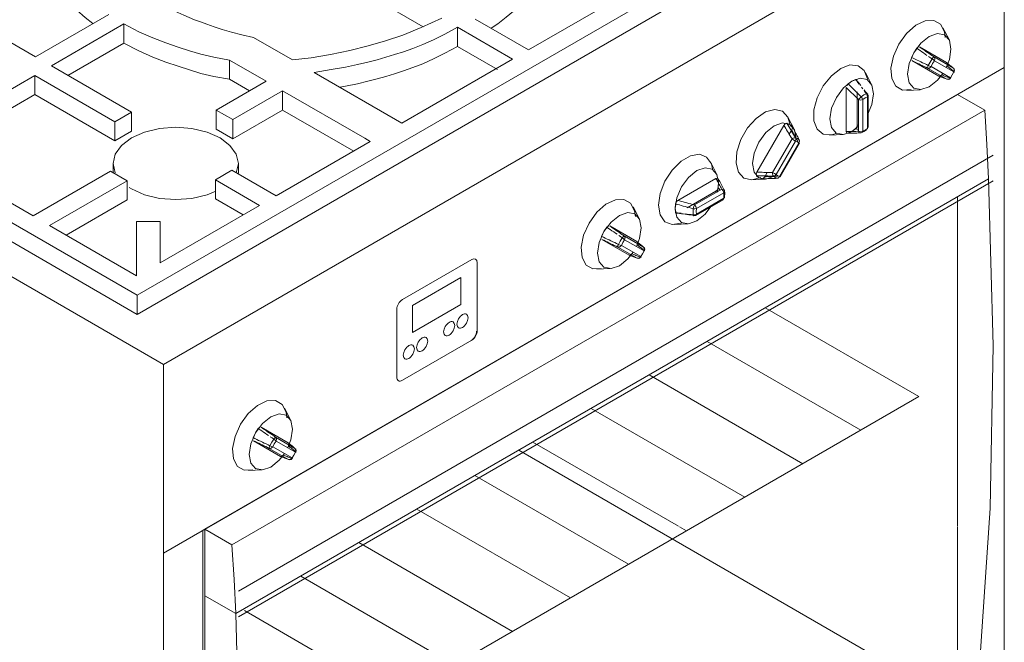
# Model space of a CAD drawing. Header units: metres. Extents: x -16.8 to 29.9, y -11.9 to 37.1.
# Tile 11 of 202: x -8.7 to -8.1, y 6.5 to 6.9. Entities that reach past the tile are written whole.
import ezdxf

# ---------------------------------------------------------------- set-up
doc = ezdxf.new("R2010")
doc.units = ezdxf.units.M
doc.layers.add('G-IMPT', color=7, linetype='Continuous', lineweight=5)
doc.layers.add('Q-SPCQ', color=7, linetype='Continuous', lineweight=5)

# ---------------------------------------------------------------- blocks, each defined once
blk = doc.blocks.new('Fogão - fogao_industrial_dwg_manipulo-2252394-EXPLODE')
at = {"layer": 'G-IMPT'}
for p, q in [((-8.54322, 6.65824), (-8.53932, 6.65066)), ((-8.55999, 6.64517), (-8.55899, 6.646)), ((-8.54083, 6.63599), (-8.55813, 6.64597)), ((-8.56359, 6.63807), (-8.56337, 6.63932)), ((-8.54891, 6.63962), (-8.53655, 6.63248)), ((-8.54583, 6.62732), (-8.56313, 6.63731)), ((-8.54066, 6.62537), (-8.55302, 6.6325)), ((-8.55073, 6.63348), (-8.53837, 6.62635)), ((-8.53625, 6.63001), (-8.54862, 6.63715)), ((-8.55778, 6.61868), (-8.5663, 6.61827))]:
    blk.add_line(p, q, dxfattribs=at)
for points in [[(-8.57136, 6.64784, 0), (-8.56642, 6.65469, 0), (-8.56058, 6.65988, 0), (-8.55455, 6.66275, 0), (-8.54907, 6.66296, 0), (-8.54479, 6.6605, 0), (-8.54223, 6.65565, 0), (-8.54167, 6.65203, 0)], [(-8.56183, 6.64233, 0), (-8.5573, 6.64843, 0), (-8.55197, 6.65273, 0), (-8.54664, 6.65458, 0), (-8.54213, 6.6537, 0), (-8.53911, 6.65023, 0), (-8.53805, 6.64469, 0), (-8.53911, 6.63792, 0), (-8.54108, 6.63294, 0)], [(-8.56355, 6.61871, 0), (-8.56903, 6.61849, 0), (-8.57331, 6.62096, 0), (-8.57587, 6.62581, 0), (-8.57639, 6.63246, 0), (-8.57483, 6.64011, 0), (-8.57136, 6.64784, 0)], [(-8.55999, 6.64517, 0), (-8.56183, 6.64233, 0), (-8.56337, 6.63932, 0)], [(-8.55342, 6.64065, 0), (-8.55452, 6.6414, 0), (-8.55561, 6.64215, 0), (-8.55671, 6.64291, 0), (-8.5578, 6.64366, 0), (-8.5589, 6.64442, 0), (-8.55999, 6.64517, 0)], [(-8.55813, 6.64597, 0), (-8.5571, 6.64526, 0), (-8.55608, 6.64456, 0), (-8.55505, 6.64385, 0), (-8.55403, 6.64315, 0), (-8.55301, 6.64244, 0), (-8.55198, 6.64174, 0), (-8.55096, 6.64103, 0), (-8.54993, 6.64033, 0), (-8.54891, 6.63962, 0)], [(-8.56183, 6.64233, 0), (-8.56485, 6.63537, 0), (-8.56591, 6.62861, 0), (-8.56485, 6.62306, 0), (-8.56183, 6.61959, 0), (-8.55731, 6.61871, 0), (-8.55198, 6.62056, 0), (-8.54665, 6.62486, 0), (-8.54327, 6.62912, 0)], [(-8.56337, 6.63932, 0), (-8.56217, 6.63875, 0), (-8.56097, 6.63818, 0), (-8.55977, 6.63761, 0), (-8.55857, 6.63704, 0), (-8.55736, 6.63647, 0), (-8.55616, 6.6359, 0), (-8.55496, 6.63533, 0), (-8.55376, 6.63476, 0), (-8.55256, 6.63419, 0)], [(-8.55014, 6.63838, 0), (-8.55123, 6.63914, 0), (-8.55233, 6.63989, 0)], [(-8.55014, 6.63838, 0), (-8.54961, 6.63905, 0), (-8.54917, 6.63949, 0), (-8.54891, 6.63962, 0)], [(-8.54891, 6.63962, 0), (-8.54831, 6.63854, 0), (-8.54862, 6.63715, 0)], [(-8.55302, 6.6325, 0), (-8.55414, 6.63304, 0), (-8.55527, 6.63357, 0), (-8.55639, 6.63411, 0), (-8.55751, 6.63464, 0), (-8.55863, 6.63517, 0), (-8.55976, 6.63571, 0), (-8.56088, 6.63624, 0), (-8.562, 6.63678, 0), (-8.56313, 6.63731, 0)], [(-8.55302, 6.6325, 0), (-8.55304, 6.63279, 0), (-8.55288, 6.6334, 0), (-8.55256, 6.63419, 0)], [(-8.55073, 6.63348, 0), (-8.55178, 6.63253, 0), (-8.55302, 6.6325, 0)], [(-8.55256, 6.63419, 0), (-8.55145, 6.63634, 0), (-8.55014, 6.63838, 0)], [(-8.55256, 6.63419, 0), (-8.55156, 6.63375, 0), (-8.55073, 6.63348, 0)], [(-8.54862, 6.63715, 0), (-8.54976, 6.63537, 0), (-8.55073, 6.63348, 0)], [(-8.54862, 6.63715, 0), (-8.54926, 6.63773, 0), (-8.55014, 6.63838, 0)], [(-8.54083, 6.63599, 0), (-8.54037, 6.63523, 0), (-8.54059, 6.63397, 0)], [(-8.53655, 6.63248, 0), (-8.53702, 6.63287, 0), (-8.5375, 6.63326, 0), (-8.53798, 6.63365, 0), (-8.53845, 6.63404, 0), (-8.53893, 6.63443, 0), (-8.5394, 6.63482, 0), (-8.53988, 6.63521, 0), (-8.54035, 6.6356, 0), (-8.54083, 6.63599, 0)], [(-8.54059, 6.63397, 0), (-8.54008, 6.63355, 0), (-8.53957, 6.63314, 0), (-8.53906, 6.63272, 0), (-8.53855, 6.6323, 0), (-8.53804, 6.63189, 0), (-8.53753, 6.63147, 0), (-8.53702, 6.63105, 0), (-8.53651, 6.63064, 0)], [(-8.53655, 6.63248, 0), (-8.53601, 6.63189, 0), (-8.53581, 6.63108, 0), (-8.53601, 6.63022, 0)], [(-8.53625, 6.63001, 0), (-8.53595, 6.6314, 0), (-8.53655, 6.63248, 0)], [(-8.54396, 6.62812, 0), (-8.54496, 6.6273, 0), (-8.54583, 6.62732, 0)], [(-8.54583, 6.62732, 0), (-8.54526, 6.62711, 0), (-8.54468, 6.62689, 0), (-8.54411, 6.62667, 0), (-8.54353, 6.62645, 0), (-8.54296, 6.62624, 0), (-8.54238, 6.62602, 0), (-8.54181, 6.6258, 0), (-8.54123, 6.62558, 0), (-8.54066, 6.62537, 0)], [(-8.53843, 6.62603, 0), (-8.53904, 6.62626, 0), (-8.53966, 6.62649, 0), (-8.54027, 6.62673, 0), (-8.54089, 6.62696, 0), (-8.5415, 6.62719, 0), (-8.54212, 6.62742, 0), (-8.54273, 6.62766, 0), (-8.54335, 6.62789, 0), (-8.54396, 6.62812, 0)], [(-8.54066, 6.62537, 0), (-8.53942, 6.62539, 0), (-8.53837, 6.62635, 0)], [(-8.53843, 6.62603, 0), (-8.53908, 6.62543, 0), (-8.53988, 6.62519, 0), (-8.54066, 6.62537, 0)], [(-8.53837, 6.62635, 0), (-8.53815, 6.62601, 0), (-8.53843, 6.62603, 0)], [(-8.53837, 6.62635, 0), (-8.53722, 6.62813, 0), (-8.53625, 6.63001, 0)], [(-8.53601, 6.63022, 0), (-8.53586, 6.62999, 0), (-8.53625, 6.63001, 0)]]:
    blk.add_polyline3d(points, dxfattribs=at)
blk = doc.blocks.new('Fogão - fogao_industrial_dwg_manipulo-V334-EXPLODE')
at = {"layer": 'G-IMPT'}
for p, q in [((-8.12249, 6.90115), (-8.11859, 6.89357)), ((-8.13926, 6.88808), (-8.13827, 6.88891)), ((-8.1201, 6.87889), (-8.1374, 6.88888)), ((-8.14286, 6.88098), (-8.14264, 6.88223)), ((-8.1251, 6.87023), (-8.1424, 6.88022)), ((-8.12818, 6.88253), (-8.11582, 6.87539)), ((-8.11552, 6.87292), (-8.12789, 6.88006)), ((-8.11993, 6.86827), (-8.13229, 6.87541)), ((-8.13001, 6.87639), (-8.11764, 6.86925)), ((-8.13705, 6.86158), (-8.14557, 6.86117))]:
    blk.add_line(p, q, dxfattribs=at)
for points in [[(-8.15063, 6.89075, 0), (-8.14569, 6.8976, 0), (-8.13985, 6.90278, 0), (-8.13382, 6.90566, 0), (-8.12834, 6.90587, 0), (-8.12406, 6.90341, 0), (-8.12151, 6.89856, 0), (-8.12095, 6.89494, 0)], [(-8.1411, 6.88524, 0), (-8.13658, 6.89134, 0), (-8.13125, 6.89564, 0), (-8.12592, 6.89749, 0), (-8.1214, 6.89661, 0), (-8.11838, 6.89314, 0), (-8.11732, 6.88759, 0), (-8.11838, 6.88083, 0), (-8.12035, 6.87584, 0)], [(-8.14282, 6.86162, 0), (-8.1483, 6.8614, 0), (-8.15258, 6.86387, 0), (-8.15514, 6.86872, 0), (-8.15567, 6.87537, 0), (-8.1541, 6.88302, 0), (-8.15063, 6.89075, 0)], [(-8.1411, 6.88524, 0), (-8.14412, 6.87828, 0), (-8.14518, 6.87152, 0), (-8.14412, 6.86597, 0), (-8.1411, 6.8625, 0), (-8.13658, 6.86162, 0), (-8.13125, 6.86347, 0), (-8.12592, 6.86777, 0), (-8.12255, 6.87202, 0)], [(-8.13926, 6.88808, 0), (-8.1411, 6.88524, 0), (-8.14264, 6.88223, 0)], [(-8.13269, 6.88355, 0), (-8.13379, 6.88431, 0), (-8.13488, 6.88506, 0), (-8.13598, 6.88582, 0), (-8.13707, 6.88657, 0), (-8.13817, 6.88733, 0), (-8.13926, 6.88808, 0)], [(-8.1374, 6.88888, 0), (-8.13637, 6.88817, 0), (-8.13535, 6.88747, 0), (-8.13433, 6.88676, 0), (-8.1333, 6.88606, 0), (-8.13228, 6.88535, 0), (-8.13125, 6.88465, 0), (-8.13023, 6.88394, 0), (-8.12921, 6.88324, 0), (-8.12818, 6.88253, 0)], [(-8.14264, 6.88223, 0), (-8.14144, 6.88166, 0), (-8.14024, 6.88109, 0), (-8.13904, 6.88052, 0), (-8.13784, 6.87995, 0), (-8.13664, 6.87938, 0), (-8.13543, 6.87881, 0), (-8.13423, 6.87824, 0), (-8.13303, 6.87767, 0), (-8.13183, 6.8771, 0)], [(-8.13229, 6.87541, 0), (-8.13342, 6.87595, 0), (-8.13454, 6.87648, 0), (-8.13566, 6.87701, 0), (-8.13678, 6.87755, 0), (-8.13791, 6.87808, 0), (-8.13903, 6.87862, 0), (-8.14015, 6.87915, 0), (-8.14127, 6.87968, 0), (-8.1424, 6.88022, 0)], [(-8.13183, 6.8771, 0), (-8.13072, 6.87925, 0), (-8.12941, 6.88129, 0)], [(-8.12941, 6.88129, 0), (-8.1305, 6.88204, 0), (-8.1316, 6.8828, 0)], [(-8.12789, 6.88006, 0), (-8.12904, 6.87828, 0), (-8.13001, 6.87639, 0)], [(-8.12941, 6.88129, 0), (-8.12888, 6.88196, 0), (-8.12844, 6.8824, 0), (-8.12818, 6.88253, 0)], [(-8.12789, 6.88006, 0), (-8.12853, 6.88064, 0), (-8.12941, 6.88129, 0)], [(-8.12818, 6.88253, 0), (-8.12758, 6.88144, 0), (-8.12789, 6.88006, 0)], [(-8.1201, 6.87889, 0), (-8.11964, 6.87813, 0), (-8.11986, 6.87688, 0)], [(-8.11582, 6.87539, 0), (-8.11629, 6.87578, 0), (-8.11677, 6.87617, 0), (-8.11725, 6.87656, 0), (-8.11772, 6.87695, 0), (-8.1182, 6.87734, 0), (-8.11867, 6.87773, 0), (-8.11915, 6.87811, 0), (-8.11963, 6.8785, 0), (-8.1201, 6.87889, 0)], [(-8.13229, 6.87541, 0), (-8.13231, 6.8757, 0), (-8.13215, 6.8763, 0), (-8.13183, 6.8771, 0)], [(-8.13001, 6.87639, 0), (-8.13105, 6.87544, 0), (-8.13229, 6.87541, 0)], [(-8.13183, 6.8771, 0), (-8.13083, 6.87666, 0), (-8.13001, 6.87639, 0)], [(-8.11986, 6.87688, 0), (-8.11935, 6.87646, 0), (-8.11884, 6.87604, 0), (-8.11833, 6.87563, 0), (-8.11782, 6.87521, 0), (-8.11731, 6.8748, 0), (-8.1168, 6.87438, 0), (-8.1163, 6.87396, 0), (-8.11579, 6.87355, 0)], [(-8.11764, 6.86925, 0), (-8.11649, 6.87104, 0), (-8.11552, 6.87292, 0)], [(-8.11582, 6.87539, 0), (-8.11528, 6.8748, 0), (-8.11509, 6.87399, 0), (-8.11528, 6.87313, 0)], [(-8.11552, 6.87292, 0), (-8.11522, 6.87431, 0), (-8.11582, 6.87539, 0)], [(-8.11528, 6.87313, 0), (-8.11513, 6.8729, 0), (-8.11552, 6.87292, 0)], [(-8.12324, 6.87103, 0), (-8.12423, 6.8702, 0), (-8.1251, 6.87023, 0)], [(-8.1251, 6.87023, 0), (-8.12453, 6.87001, 0), (-8.12395, 6.8698, 0), (-8.12338, 6.86958, 0), (-8.1228, 6.86936, 0), (-8.12223, 6.86914, 0), (-8.12165, 6.86893, 0), (-8.12108, 6.86871, 0), (-8.1205, 6.86849, 0), (-8.11993, 6.86827, 0)], [(-8.1177, 6.86894, 0), (-8.11831, 6.86917, 0), (-8.11893, 6.8694, 0), (-8.11954, 6.86963, 0), (-8.12016, 6.86987, 0), (-8.12077, 6.8701, 0), (-8.12139, 6.87033, 0), (-8.122, 6.87056, 0), (-8.12262, 6.8708, 0), (-8.12324, 6.87103, 0)], [(-8.11993, 6.86827, 0), (-8.11869, 6.8683, 0), (-8.11764, 6.86925, 0)], [(-8.1177, 6.86894, 0), (-8.11835, 6.86834, 0), (-8.11915, 6.8681, 0), (-8.11993, 6.86827, 0)], [(-8.11764, 6.86925, 0), (-8.11742, 6.86892, 0), (-8.1177, 6.86894, 0)]]:
    blk.add_polyline3d(points, dxfattribs=at)
blk = doc.blocks.new('Fogão - fogao_industrial_dwg_manipulo-V335-EXPLODE')
at = {"layer": 'G-IMPT'}
for p, q in [((-8.17199, 6.87257), (-8.16809, 6.86499)), ((-8.18398, 6.86433), (-8.18314, 6.86544)), ((-8.17836, 6.8682), (-8.1775, 6.86806)), ((-8.17745, 6.868), (-8.17721, 6.86714)), ((-8.18428, 6.83482), (-8.18428, 6.86306)), ((-8.17721, 6.8389), (-8.17721, 6.8602)), ((-8.17368, 6.86211), (-8.17446, 6.86312)), ((-8.17646, 6.83505), (-8.17646, 6.85524)), ((-8.17376, 6.85531), (-8.17376, 6.83512)), ((-8.17076, 6.83685), (-8.17076, 6.85704)), ((-8.17065, 6.8586), (-8.17065, 6.83841)), ((-8.17018, 6.85785), (-8.17018, 6.83766)), ((-8.1764, 6.83821), (-8.18075, 6.83489)), ((-8.17648, 6.83884), (-8.17721, 6.8389)), ((-8.18655, 6.83301), (-8.19507, 6.8326))]:
    blk.add_line(p, q, dxfattribs=at)
for points in [[(-8.19064, 6.83359, 0), (-8.19376, 6.83273, 0), (-8.199, 6.8332, 0), (-8.20289, 6.8363, 0), (-8.20496, 6.84166, 0), (-8.20497, 6.84864, 0), (-8.2029, 6.8564, 0), (-8.19901, 6.86399, 0), (-8.19378, 6.87051, 0), (-8.18782, 6.87516, 0)], [(-8.18782, 6.87516, 0), (-8.18187, 6.87739, 0), (-8.17663, 6.87692, 0), (-8.17274, 6.87382, 0), (-8.17067, 6.86846, 0)], [(-8.18075, 6.86706, 0), (-8.18608, 6.86276, 0), (-8.19059, 6.85667, 0), (-8.19361, 6.84971, 0), (-8.19468, 6.84294, 0), (-8.19362, 6.8374, 0), (-8.1906, 6.83392, 0), (-8.18608, 6.83304, 0), (-8.18075, 6.83489, 0)], [(-8.17836, 6.8682, 0), (-8.18075, 6.86706, 0), (-8.18314, 6.86544, 0)], [(-8.18314, 6.86544, 0), (-8.18221, 6.86452, 0), (-8.18127, 6.86359, 0), (-8.18034, 6.86266, 0), (-8.17941, 6.86173, 0), (-8.17848, 6.8608, 0), (-8.17755, 6.85987, 0), (-8.17662, 6.85894, 0), (-8.17569, 6.85801, 0), (-8.17476, 6.85709, 0)], [(-8.18075, 6.86706, 0), (-8.17541, 6.86891, 0), (-8.1709, 6.86803, 0), (-8.16788, 6.86456, 0), (-8.16682, 6.85902, 0), (-8.16788, 6.85225, 0), (-8.17073, 6.84558, 0)], [(-8.17602, 6.86516, 0), (-8.1768, 6.86617, 0), (-8.17758, 6.86719, 0), (-8.17836, 6.8682, 0)], [(-8.17721, 6.86714, 0), (-8.17648, 6.86619, 0), (-8.17575, 6.86524, 0), (-8.17502, 6.86429, 0)], [(-8.17646, 6.85524, 0), (-8.17733, 6.85611, 0), (-8.1782, 6.85698, 0), (-8.17907, 6.85785, 0), (-8.17994, 6.85872, 0), (-8.18081, 6.85958, 0), (-8.18167, 6.86045, 0), (-8.18254, 6.86132, 0), (-8.18341, 6.86219, 0), (-8.18428, 6.86306, 0)], [(-8.17476, 6.85709, 0), (-8.17305, 6.85824, 0), (-8.17134, 6.85906, 0)], [(-8.17134, 6.85906, 0), (-8.17212, 6.86008, 0), (-8.1729, 6.86109, 0)], [(-8.17284, 6.86144, 0), (-8.17211, 6.8605, 0), (-8.17138, 6.85955, 0), (-8.17065, 6.8586, 0)], [(-8.17134, 6.85906, 0), (-8.17081, 6.85917, 0), (-8.17056, 6.859, 0), (-8.17065, 6.8586, 0)], [(-8.17076, 6.85704, 0), (-8.17085, 6.85808, 0), (-8.17134, 6.85906, 0)], [(-8.17646, 6.85524, 0), (-8.17603, 6.85584, 0), (-8.17542, 6.8565, 0), (-8.17476, 6.85709, 0)], [(-8.17376, 6.85531, 0), (-8.17509, 6.85497, 0), (-8.17646, 6.85524, 0)], [(-8.17476, 6.85709, 0), (-8.1741, 6.85621, 0), (-8.17376, 6.85531, 0)], [(-8.17076, 6.85704, 0), (-8.17226, 6.85632, 0), (-8.17376, 6.85531, 0)], [(-8.17065, 6.8586, 0), (-8.17018, 6.8578, 0), (-8.17076, 6.85704, 0)], [(-8.18428, 6.83482, 0), (-8.18341, 6.83484, 0), (-8.18254, 6.83487, 0), (-8.18167, 6.83489, 0), (-8.18081, 6.83492, 0), (-8.17994, 6.83495, 0), (-8.17907, 6.83497, 0), (-8.1782, 6.835, 0), (-8.17733, 6.83502, 0), (-8.17646, 6.83505, 0)], [(-8.18314, 6.83375, 0), (-8.18399, 6.8339, 0), (-8.18428, 6.83482, 0)], [(-8.17836, 6.83651, 0), (-8.18075, 6.83489, 0), (-8.18314, 6.83375, 0)], [(-8.17476, 6.83401, 0), (-8.17569, 6.83398, 0), (-8.17662, 6.83395, 0), (-8.17755, 6.83392, 0), (-8.17848, 6.83389, 0), (-8.17941, 6.83387, 0), (-8.18034, 6.83384, 0), (-8.18127, 6.83381, 0), (-8.18221, 6.83378, 0), (-8.18314, 6.83375, 0)], [(-8.17721, 6.8389, 0), (-8.17751, 6.83762, 0), (-8.17836, 6.83651, 0)], [(-8.17836, 6.83651, 0), (-8.17758, 6.83645, 0), (-8.1768, 6.83639, 0)], [(-8.17646, 6.83505, 0), (-8.17509, 6.83478, 0), (-8.17376, 6.83512, 0)], [(-8.17476, 6.83401, 0), (-8.17542, 6.83397, 0), (-8.17603, 6.83435, 0), (-8.17646, 6.83505, 0)], [(-8.17134, 6.83598, 0), (-8.17305, 6.83483, 0), (-8.17476, 6.83401, 0)], [(-8.17376, 6.83512, 0), (-8.1741, 6.83432, 0), (-8.17476, 6.83401, 0)], [(-8.17376, 6.83512, 0), (-8.17226, 6.83584, 0), (-8.17076, 6.83685, 0)], [(-8.17065, 6.83841, 0), (-8.17056, 6.83751, 0), (-8.17081, 6.83664, 0)], [(-8.17076, 6.83685, 0), (-8.17018, 6.83761, 0), (-8.17065, 6.83841, 0)]]:
    blk.add_polyline3d(points, dxfattribs=at)
blk = doc.blocks.new('Fogão - fogao_industrial_dwg_manipulo-V336-EXPLODE')
at = {"layer": 'G-IMPT'}
for p, q in [((-8.22149, 6.844), (-8.21758, 6.83641)), ((-8.24139, 6.80887), (-8.2241, 6.83882)), ((-8.22071, 6.83314), (-8.2191, 6.83593)), ((-8.23129, 6.80873), (-8.21892, 6.83014)), ((-8.21664, 6.82882), (-8.229, 6.80741)), ((-8.22688, 6.80618), (-8.21452, 6.8276)), ((-8.2142, 6.82741), (-8.22656, 6.806)), ((-8.21421, 6.82742), (-8.21452, 6.8276)), ((-8.23639, 6.80598), (-8.23478, 6.80877)), ((-8.23605, 6.80443), (-8.24457, 6.80402)), ((-8.22688, 6.80618), (-8.22658, 6.80601))]:
    blk.add_line(p, q, dxfattribs=at)
for points in [[(-8.24963, 6.80516, 0), (-8.25309, 6.80887, 0), (-8.25466, 6.81471, 0), (-8.25414, 6.82197, 0), (-8.25158, 6.82977, 0), (-8.24731, 6.83718, 0), (-8.24183, 6.8433, 0), (-8.2358, 6.84738, 0), (-8.22996, 6.84895, 0), (-8.225, 6.84781, 0)], [(-8.225, 6.84781, 0), (-8.22154, 6.8441, 0), (-8.21997, 6.83826, 0)], [(-8.2204, 6.83946, 0), (-8.22491, 6.84034, 0), (-8.23024, 6.83848, 0), (-8.23557, 6.83418, 0), (-8.24009, 6.82809, 0), (-8.24311, 6.82113, 0), (-8.24417, 6.81436, 0), (-8.24311, 6.80882, 0), (-8.24009, 6.80534, 0)], [(-8.2241, 6.83882, 0), (-8.22321, 6.83987, 0), (-8.22223, 6.84018, 0)], [(-8.22223, 6.84018, 0), (-8.22162, 6.83915, 0), (-8.221, 6.83812, 0), (-8.22038, 6.83709, 0), (-8.21977, 6.83605, 0), (-8.21915, 6.83502, 0), (-8.21854, 6.83399, 0), (-8.21792, 6.83296, 0), (-8.21731, 6.83193, 0), (-8.21669, 6.83089, 0)], [(-8.21885, 6.83823, 0), (-8.2204, 6.83946, 0), (-8.22223, 6.84018, 0)], [(-8.21892, 6.83014, 0), (-8.2195, 6.83111, 0), (-8.22007, 6.83207, 0), (-8.22065, 6.83303, 0), (-8.22122, 6.834, 0), (-8.2218, 6.83496, 0), (-8.22237, 6.83593, 0), (-8.22295, 6.83689, 0), (-8.22352, 6.83786, 0), (-8.2241, 6.83882, 0)], [(-8.2204, 6.83946, 0), (-8.21737, 6.83598, 0), (-8.21632, 6.83044, 0)], [(-8.21885, 6.83823, 0), (-8.21864, 6.8372, 0), (-8.2191, 6.83593, 0)], [(-8.2191, 6.83593, 0), (-8.21862, 6.83503, 0), (-8.21815, 6.83412, 0), (-8.21767, 6.83321, 0), (-8.21719, 6.8323, 0), (-8.21672, 6.8314, 0), (-8.21624, 6.83049, 0), (-8.21577, 6.82958, 0), (-8.21529, 6.82868, 0)], [(-8.21427, 6.8295, 0), (-8.21478, 6.83047, 0), (-8.21529, 6.83144, 0), (-8.2158, 6.83241, 0), (-8.21631, 6.83338, 0), (-8.21682, 6.83435, 0), (-8.21733, 6.83532, 0), (-8.21784, 6.83629, 0), (-8.21834, 6.83726, 0), (-8.21885, 6.83823, 0)], [(-8.21892, 6.83014, 0), (-8.21814, 6.83061, 0), (-8.21735, 6.83088, 0), (-8.21669, 6.83089, 0)], [(-8.21664, 6.82882, 0), (-8.21768, 6.82942, 0), (-8.21892, 6.83014, 0)], [(-8.21669, 6.83089, 0), (-8.21642, 6.8299, 0), (-8.21664, 6.82882, 0)], [(-8.21669, 6.83089, 0), (-8.21538, 6.83037, 0), (-8.21427, 6.8295, 0)], [(-8.21452, 6.8276, 0), (-8.21549, 6.82836, 0), (-8.21664, 6.82882, 0)], [(-8.21452, 6.8276, 0), (-8.21412, 6.82857, 0), (-8.21427, 6.8295, 0)], [(-8.21427, 6.8295, 0), (-8.21408, 6.829, 0), (-8.21427, 6.82838, 0)], [(-8.21897, 6.81949, 0), (-8.2204, 6.81671, 0), (-8.22209, 6.81408, 0)], [(-8.24164, 6.80657, 0), (-8.24185, 6.8076, 0), (-8.24139, 6.80887, 0)], [(-8.24139, 6.80887, 0), (-8.24027, 6.80885, 0), (-8.23915, 6.80883, 0), (-8.23802, 6.80882, 0), (-8.2369, 6.8088, 0), (-8.23578, 6.80879, 0), (-8.23466, 6.80877, 0), (-8.23353, 6.80876, 0), (-8.23241, 6.80874, 0), (-8.23129, 6.80873, 0)], [(-8.23083, 6.80642, 0), (-8.23114, 6.80699, 0), (-8.23131, 6.80781, 0), (-8.23129, 6.80873, 0)], [(-8.23129, 6.80873, 0), (-8.23005, 6.80801, 0), (-8.229, 6.80741, 0)], [(-8.23883, 6.80558, 0), (-8.24467, 6.80401, 0), (-8.24963, 6.80516, 0)], [(-8.23083, 6.80642, 0), (-8.23203, 6.80643, 0), (-8.23323, 6.80645, 0), (-8.23443, 6.80647, 0), (-8.23563, 6.80648, 0), (-8.23683, 6.8065, 0), (-8.23803, 6.80652, 0), (-8.23923, 6.80654, 0), (-8.24044, 6.80655, 0), (-8.24164, 6.80657, 0)], [(-8.23826, 6.80462, 0), (-8.24009, 6.80534, 0), (-8.24164, 6.80657, 0)], [(-8.23025, 6.80632, 0), (-8.23558, 6.80446, 0), (-8.24009, 6.80534, 0)], [(-8.23639, 6.80598, 0), (-8.23728, 6.80493, 0), (-8.23826, 6.80462, 0)], [(-8.23826, 6.80462, 0), (-8.23716, 6.80466, 0), (-8.23607, 6.80471, 0), (-8.23497, 6.80475, 0), (-8.23388, 6.8048, 0), (-8.23278, 6.80484, 0), (-8.23169, 6.80489, 0), (-8.23059, 6.80493, 0), (-8.2295, 6.80497, 0), (-8.2284, 6.80502, 0)], [(-8.2282, 6.80631, 0), (-8.22923, 6.80627, 0), (-8.23025, 6.80623, 0), (-8.23127, 6.80619, 0), (-8.2323, 6.80615, 0), (-8.23332, 6.8061, 0), (-8.23434, 6.80606, 0), (-8.23537, 6.80602, 0), (-8.23639, 6.80598, 0)], [(-8.229, 6.80741, 0), (-8.22982, 6.80668, 0), (-8.23083, 6.80642, 0)], [(-8.2284, 6.80502, 0), (-8.22972, 6.80554, 0), (-8.23083, 6.80642, 0)], [(-8.229, 6.80741, 0), (-8.22803, 6.80664, 0), (-8.22688, 6.80618, 0)], [(-8.22718, 6.80635, 0), (-8.22744, 6.80558, 0), (-8.22788, 6.8051, 0), (-8.2284, 6.80502, 0)], [(-8.2284, 6.80502, 0), (-8.22753, 6.80535, 0), (-8.22688, 6.80618, 0)]]:
    blk.add_polyline3d(points, dxfattribs=at)
blk = doc.blocks.new('Fogão - fogao_industrial_dwg_manipulo-V337-EXPLODE')
at = {"layer": 'G-IMPT'}
for p, q in [((-8.27099, 6.81542), (-8.26708, 6.80783)), ((-8.26751, 6.80497), (-8.29197, 6.79084)), ((-8.26751, 6.7968), (-8.28596, 6.78615)), ((-8.28129, 6.78798), (-8.26381, 6.79807)), ((-8.26751, 6.7968), (-8.2671, 6.7962)), ((-8.26658, 6.79615), (-8.26581, 6.80186)), ((-8.26381, 6.79136), (-8.28129, 6.78127)), ((-8.26293, 6.79133), (-8.28041, 6.78123)), ((-8.26251, 6.7957), (-8.28, 6.78561)), ((-8.28, 6.78215), (-8.26251, 6.79224)), ((-8.26205, 6.79317), (-8.26249, 6.79382)), ((-8.26205, 6.79317), (-8.26235, 6.79238)), ((-8.29293, 6.78248), (-8.29346, 6.78314)), ((-8.29197, 6.78268), (-8.29283, 6.78246)), ((-8.28555, 6.77585), (-8.29407, 6.77544))]:
    blk.add_line(p, q, dxfattribs=at)
for points in [[(-8.30422, 6.78785, 0), (-8.30318, 6.79532, 0), (-8.30016, 6.80312, 0), (-8.29553, 6.81028, 0), (-8.28984, 6.81595, 0), (-8.2838, 6.81945, 0), (-8.27811, 6.82034, 0), (-8.27348, 6.81853, 0), (-8.27045, 6.81423, 0), (-8.26963, 6.81108, 0)], [(-8.29367, 6.78578, 0), (-8.29261, 6.79255, 0), (-8.28959, 6.79951, 0), (-8.28507, 6.80561, 0), (-8.27974, 6.80991, 0), (-8.27441, 6.81176, 0), (-8.26989, 6.81088, 0), (-8.26687, 6.80741, 0), (-8.26581, 6.80186, 0)], [(-8.26751, 6.80497, 0), (-8.26656, 6.80517, 0), (-8.26602, 6.8045, 0)], [(-8.26381, 6.79807, 0), (-8.26422, 6.79884, 0), (-8.26463, 6.7996, 0), (-8.26504, 6.80037, 0), (-8.26545, 6.80114, 0), (-8.26587, 6.8019, 0), (-8.26628, 6.80267, 0), (-8.26669, 6.80343, 0), (-8.2671, 6.8042, 0), (-8.26751, 6.80497, 0)], [(-8.26602, 6.8045, 0), (-8.26558, 6.80368, 0), (-8.26514, 6.80286, 0), (-8.2647, 6.80204, 0), (-8.26426, 6.80122, 0), (-8.26382, 6.8004, 0), (-8.26338, 6.79959, 0), (-8.26293, 6.79877, 0), (-8.26249, 6.79795, 0), (-8.26205, 6.79713, 0)], [(-8.26602, 6.8045, 0), (-8.26581, 6.80186, 0), (-8.26602, 6.79899, 0)], [(-8.26602, 6.79899, 0), (-8.26657, 6.79768, 0), (-8.26751, 6.7968, 0)], [(-8.26514, 6.7977, 0), (-8.26558, 6.79834, 0), (-8.26602, 6.79899, 0)], [(-8.26251, 6.7957, 0), (-8.26289, 6.79702, 0), (-8.26381, 6.79807, 0)], [(-8.26298, 6.79805, 0), (-8.26235, 6.79771, 0), (-8.26205, 6.79713, 0)], [(-8.26205, 6.79713, 0), (-8.26199, 6.79639, 0), (-8.26251, 6.7957, 0)], [(-8.26205, 6.79713, 0), (-8.26191, 6.79523, 0), (-8.26205, 6.79317, 0)], [(-8.29346, 6.78866, 0), (-8.29291, 6.78997, 0), (-8.29197, 6.79084, 0)], [(-8.29197, 6.79084, 0), (-8.29078, 6.79053, 0), (-8.2896, 6.79021, 0), (-8.28841, 6.78989, 0), (-8.28722, 6.78957, 0), (-8.28604, 6.78925, 0), (-8.28485, 6.78893, 0), (-8.28366, 6.78861, 0), (-8.28248, 6.7883, 0), (-8.28129, 6.78798, 0)], [(-8.26381, 6.79136, 0), (-8.26289, 6.79135, 0), (-8.26251, 6.79224, 0)], [(-8.26251, 6.79224, 0), (-8.26239, 6.79405, 0), (-8.26251, 6.7957, 0)], [(-8.26251, 6.79224, 0), (-8.26199, 6.79265, 0), (-8.26205, 6.79317, 0)], [(-8.28983, 6.77636, 0), (-8.29551, 6.77547, 0), (-8.30015, 6.77728, 0), (-8.30317, 6.78158, 0), (-8.30422, 6.78785, 0)], [(-8.29346, 6.78866, 0), (-8.29367, 6.78578, 0), (-8.29346, 6.78314, 0)], [(-8.29367, 6.78578, 0), (-8.29261, 6.78024, 0), (-8.28959, 6.77676, 0), (-8.28507, 6.77589, 0), (-8.27974, 6.77774, 0), (-8.27441, 6.78204, 0), (-8.27007, 6.78784, 0)], [(-8.28204, 6.78559, 0), (-8.28331, 6.78593, 0), (-8.28458, 6.78627, 0), (-8.28585, 6.78661, 0), (-8.28712, 6.78695, 0), (-8.28839, 6.78729, 0), (-8.28966, 6.78763, 0), (-8.29093, 6.78798, 0), (-8.29219, 6.78832, 0), (-8.29346, 6.78866, 0)], [(-8.29346, 6.78314, 0), (-8.29219, 6.78298, 0), (-8.29093, 6.78281, 0), (-8.28966, 6.78264, 0)], [(-8.28204, 6.78163, 0), (-8.28218, 6.78353, 0), (-8.28204, 6.78559, 0)], [(-8.28204, 6.78559, 0), (-8.28187, 6.78645, 0), (-8.2816, 6.7873, 0), (-8.28129, 6.78798, 0)], [(-8.28, 6.78561, 0), (-8.28095, 6.78545, 0), (-8.28204, 6.78559, 0)], [(-8.28129, 6.78798, 0), (-8.28037, 6.78692, 0), (-8.28, 6.78561, 0)], [(-8.28, 6.78561, 0), (-8.28013, 6.7838, 0), (-8.28, 6.78215, 0)], [(-8.28129, 6.78127, 0), (-8.28248, 6.78142, 0), (-8.28366, 6.78158, 0), (-8.28485, 6.78174, 0), (-8.28604, 6.78189, 0), (-8.28722, 6.78205, 0), (-8.28841, 6.78221, 0), (-8.2896, 6.78237, 0), (-8.29078, 6.78252, 0), (-8.29197, 6.78268, 0)], [(-8.28712, 6.7823, 0), (-8.28585, 6.78214, 0), (-8.28458, 6.78197, 0), (-8.28331, 6.7818, 0), (-8.28204, 6.78163, 0)], [(-8.28204, 6.78163, 0), (-8.28095, 6.7817, 0), (-8.28, 6.78215, 0)], [(-8.28129, 6.78127, 0), (-8.2816, 6.78099, 0), (-8.28187, 6.78112, 0), (-8.28204, 6.78163, 0)], [(-8.28, 6.78215, 0), (-8.28037, 6.78126, 0), (-8.28129, 6.78127, 0)]]:
    blk.add_polyline3d(points, dxfattribs=at)
blk = doc.blocks.new('Fogão - Fogão 5 bocas-2252483-EXPLODE')
at = {"layer": 'Q-SPCQ'}
for p, q in [((-8.63737, 6.73032), (-8.12519, 7.02603)), ((-8.12519, 7.01378), (-8.63737, 6.71808)), ((-8.62065, 6.68605), (-8.08325, 6.99632)), ((-8.08325, 6.46578), (-8.08325, 6.99632)), ((-8.313, 6.92984), (-8.38725, 6.88698)), ((-8.45458, 6.9018), (-8.49226, 6.92355)), ((-8.65556, 6.90967), (-8.70236, 6.88265)), ((-8.70236, 6.88265), (-8.74125, 6.90511)), ((-8.69226, 6.87682), (-8.64585, 6.90362)), ((-8.64585, 6.89137), (-8.64585, 6.90362)), ((-8.38725, 6.88698), (-8.42151, 6.90675)), ((-8.43277, 6.90145), (-8.39747, 6.88108)), ((-8.43277, 6.88921), (-8.43277, 6.90145)), ((-8.64585, 6.89137), (-8.68166, 6.8707)), ((-8.53822, 6.88069), (-8.56297, 6.89498)), ((-8.40723, 6.87446), (-8.43277, 6.88921)), ((-8.57845, 6.88052), (-8.55505, 6.867)), ((-8.57845, 6.86827), (-8.57845, 6.88052)), ((-8.39747, 6.88108), (-8.46818, 6.84025)), ((-8.64109, 6.84728), (-8.69226, 6.87682)), ((-8.62065, 6.56556), (-8.08325, 6.87583)), ((-8.46818, 6.84025), (-8.52433, 6.87266)), ((-8.78108, 6.82554), (-8.70287, 6.8707)), ((-8.70287, 6.8707), (-8.6517, 6.84116)), ((-8.70287, 6.8707), (-8.70287, 6.85845)), ((-8.55505, 6.867), (-8.58687, 6.84863)), ((-8.56566, 6.86088), (-8.57845, 6.86827)), ((-8.57626, 6.84251), (-8.54444, 6.86088)), ((-8.54444, 6.86088), (-8.49198, 6.83059)), ((-8.54444, 6.84863), (-8.54444, 6.86088)), ((-8.70287, 6.85845), (-8.77047, 6.81942)), ((-8.6517, 6.82891), (-8.70287, 6.85845)), ((-8.59535, 6.58017), (-8.11314, 6.85857)), ((-8.5942, 6.58083), (-8.11314, 6.85857)), ((-8.11314, 6.85857), (-8.09578, 6.84856)), ((-8.6517, 6.84116), (-8.64109, 6.84728)), ((-8.64109, 6.83503), (-8.64109, 6.84728)), ((-8.58687, 6.84863), (-8.57626, 6.84251)), ((-8.58687, 6.83639), (-8.58687, 6.84863)), ((-8.09578, 6.84856), (-8.57685, 6.57081)), ((-8.54444, 6.84863), (-8.57626, 6.83026)), ((-8.49905, 6.82243), (-8.54444, 6.84863)), ((-8.6517, 6.82891), (-8.6517, 6.84116)), ((-8.57626, 6.83026), (-8.57626, 6.84251)), ((-8.64109, 6.83503), (-8.6517, 6.82891)), ((-8.57626, 6.83026), (-8.58687, 6.83639)), ((-8.48845, 6.82855), (-8.54855, 6.79385)), ((-8.49198, 6.83059), (-8.48845, 6.82855)), ((-8.70397, 6.78102), (-8.78108, 6.82554)), ((-8.57265, 6.54128), (-8.09043, 6.81969)), ((-8.65447, 6.8096), (-8.70397, 6.78102)), ((-8.64387, 6.80348), (-8.65447, 6.8096)), ((-8.65273, 6.8145), (-8.65273, 6.80835)), ((-8.57684, 6.81018), (-8.58744, 6.80406)), ((-8.54855, 6.79385), (-8.57684, 6.81018)), ((-8.57273, 6.80835), (-8.57273, 6.8145)), ((-8.69336, 6.7749), (-8.64387, 6.80348)), ((-8.64387, 6.79123), (-8.64387, 6.80348)), ((-8.58744, 6.80406), (-8.55916, 6.78773)), ((-8.58744, 6.79181), (-8.58744, 6.80406)), ((-8.57435, 6.52691), (-8.09328, 6.80465)), ((-8.57435, 6.52691), (-8.09328, 6.80465)), ((-8.57265, 6.52495), (-8.09043, 6.80336)), ((-8.64262, 6.79916), (-8.64101, 6.79817)), ((-8.74087, 6.79008), (-8.63737, 6.73032)), ((-8.64387, 6.79123), (-8.68276, 6.76878)), ((-8.56976, 6.7816), (-8.58744, 6.79181)), ((-8.55916, 6.78773), (-8.62276, 6.75101)), ((-8.63737, 6.71808), (-8.74087, 6.77783)), ((-8.62276, 6.77746), (-8.63776, 6.77746)), ((-8.63776, 6.77746), (-8.63776, 6.7428)), ((-8.62276, 6.75101), (-8.62276, 6.77746)), ((-8.63776, 6.7428), (-8.69336, 6.7749)), ((-8.74794, 6.75954), (-8.62065, 6.68605)), ((-8.46793, 6.72751), (-8.4236, 6.7531)), ((-8.42007, 6.75106), (-8.42007, 6.70767)), ((-8.43059, 6.7416), (-8.4614, 6.72381)), ((-8.43059, 6.72429), (-8.43059, 6.7416)), ((-8.63737, 6.71808), (-8.63737, 6.73032)), ((-8.47146, 6.678), (-8.47146, 6.72139)), ((-8.4614, 6.7065), (-8.43059, 6.72429)), ((-8.4614, 6.72381), (-8.4614, 6.7065)), ((-8.4236, 6.70155), (-8.46793, 6.67596)), ((-8.62065, 6.27703), (-8.62065, 6.68605)), ((-8.59535, 6.26242), (-8.59535, 6.58017)), ((-8.57685, 6.57081), (-8.5942, 6.58083)), ((-8.5942, 6.58083), (-8.5942, 6.53837)), ((-8.5942, 6.53837), (-8.5942, 6.26176)), ((-8.57435, 6.52691), (-8.5942, 6.53837)), ((-8.5942, 6.53837), (-8.57435, 6.52691))]:
    blk.add_line(p, q, dxfattribs=at)
at = {"layer": 'Q-SPCQ', "color": 251, "true_color": 0x5a5a5a}
for p, q in [((-8.11314, 6.58282), (-8.11314, 6.79319)), ((-8.11314, 6.79319), (-8.11314, 6.58282)), ((-8.23608, 6.7222), (-8.13788, 6.66551)), ((-8.27318, 6.70079), (-8.17498, 6.64409)), ((-8.31027, 6.67937), (-8.21207, 6.62268)), ((-8.5942, 6.40205), (-8.13788, 6.66551)), ((-8.34736, 6.65796), (-8.24916, 6.60126)), ((-8.38446, 6.63654), (-8.2914, 6.58282)), ((-8.39354, 6.6313), (-8.14102, 6.48551)), ((-8.42155, 6.61512), (-8.32335, 6.55843)), ((-8.45864, 6.59371), (-8.36044, 6.53701)), ((-8.29078, 6.58245), (-8.28626, 6.57984)), ((-8.11314, 6.5016), (-8.11314, 6.58231)), ((-8.11314, 6.58231), (-8.11314, 6.5016)), ((-8.49574, 6.57229), (-8.39754, 6.5156)), ((-8.53283, 6.55088), (-8.43463, 6.49418)), ((-8.56886, 6.52885), (-8.47173, 6.47277))]:
    blk.add_line(p, q, dxfattribs=at)
at = {"layer": 'Q-SPCQ'}
for points in [[(-8.36915, 6.95001, 0), (-8.37237, 6.94339, 0), (-8.37537, 6.93786, 0), (-8.37823, 6.9332, 0), (-8.38102, 6.92919, 0), (-8.38382, 6.92561, 0), (-8.38671, 6.92226, 0), (-8.38976, 6.91892, 0), (-8.39311, 6.91545, 0), (-8.39696, 6.91179, 0), (-8.40151, 6.90792, 0), (-8.40698, 6.90377, 0), (-8.41115, 6.9009, 0)], [(-8.66567, 6.90395, 0), (-8.67056, 6.90774, 0), (-8.67593, 6.91248, 0), (-8.68043, 6.91687, 0), (-8.68444, 6.92094, 0), (-8.68809, 6.92503, 0), (-8.69141, 6.92964, 0), (-8.69445, 6.93524, 0)], [(-8.56297, 6.89498, 0), (-8.57051, 6.89668, 0), (-8.57718, 6.89839, 0), (-8.58307, 6.90009, 0), (-8.58828, 6.90176, 0), (-8.59288, 6.90336, 0), (-8.59698, 6.90487, 0), (-8.60067, 6.90627, 0), (-8.60414, 6.90766, 0), (-8.60762, 6.90917, 0), (-8.61132, 6.91094, 0), (-8.61546, 6.9131, 0), (-8.62026, 6.9158, 0)], [(-8.64585, 6.90362, 0), (-8.63644, 6.89866, 0), (-8.62746, 6.89471, 0), (-8.61902, 6.89152, 0), (-8.61119, 6.88884, 0), (-8.60395, 6.88646, 0), (-8.59665, 6.8843, 0), (-8.58844, 6.88232, 0), (-8.57845, 6.88052, 0)], [(-8.44276, 6.90722, 0), (-8.45583, 6.90123, 0), (-8.46758, 6.89653, 0), (-8.47867, 6.89277, 0), (-8.48978, 6.88958, 0), (-8.50151, 6.88664, 0), (-8.51379, 6.88401, 0), (-8.52617, 6.88194, 0), (-8.53822, 6.88069, 0)], [(-8.52433, 6.87266, 0), (-8.51341, 6.87444, 0), (-8.50429, 6.87609, 0), (-8.49659, 6.87766, 0), (-8.48998, 6.87919, 0), (-8.48408, 6.88073, 0), (-8.47855, 6.88232, 0), (-8.47304, 6.884, 0), (-8.46731, 6.88584, 0), (-8.46129, 6.88796, 0), (-8.45489, 6.89046, 0), (-8.44805, 6.89347, 0), (-8.4407, 6.8971, 0), (-8.43277, 6.90145, 0)], [(-8.57845, 6.86827, 0), (-8.58844, 6.87007, 0), (-8.59665, 6.87205, 0), (-8.60395, 6.87421, 0), (-8.61119, 6.8766, 0), (-8.61902, 6.87927, 0), (-8.62746, 6.88246, 0), (-8.63644, 6.88641, 0), (-8.64585, 6.89137, 0)], [(-8.43277, 6.88921, 0), (-8.4407, 6.88485, 0), (-8.44805, 6.88122, 0), (-8.45489, 6.87821, 0), (-8.46129, 6.87571, 0), (-8.46731, 6.87359, 0), (-8.47304, 6.87175, 0), (-8.47855, 6.87007, 0), (-8.48408, 6.86849, 0), (-8.48998, 6.86695, 0), (-8.49659, 6.86541, 0), (-8.50429, 6.86384, 0), (-8.50772, 6.8632, 0)], [(-8.09578, 6.84856, 0), (-8.09443, 6.82656, 0), (-8.09328, 6.80465, 0)], [(-8.58445, 6.83083, 0), (-8.59273, 6.8345, 0), (-8.60238, 6.83681, 0), (-8.61273, 6.8376, 0), (-8.62308, 6.83681, 0), (-8.63273, 6.8345, 0), (-8.64101, 6.83083, 0), (-8.64737, 6.82605, 0), (-8.65137, 6.82048, 0), (-8.65273, 6.8145, 0), (-8.65137, 6.80853, 0)], [(-8.57407, 6.80859, 0), (-8.57273, 6.8145, 0), (-8.57409, 6.82048, 0), (-8.57809, 6.82605, 0), (-8.58445, 6.83083, 0)], [(-8.09328, 6.80465, 0), (-8.09045, 6.69811, 0), (-8.09238, 6.5943, 0), (-8.09907, 6.49348, 0)], [(-8.64101, 6.79817, 0), (-8.63273, 6.7945, 0), (-8.62308, 6.7922, 0), (-8.61273, 6.79141, 0), (-8.60238, 6.7922, 0), (-8.59273, 6.7945, 0), (-8.58724, 6.79671, 0)], [(-8.57435, 6.52691, 0), (-8.5755, 6.54881, 0), (-8.57685, 6.57081, 0)], [(-8.57717, 6.25189, 0), (-8.57345, 6.31655, 0), (-8.57152, 6.42037, 0), (-8.57435, 6.52691, 0)]]:
    blk.add_polyline3d(points, dxfattribs=at)
for centre, start_param, end_param in [((-8.4236, 6.74902), 5.497787, 7.068583), ((-8.46793, 6.72343), 0.785398, 2.356194), ((-8.4236, 6.70563), 3.926991, 5.497787), ((-8.42406, 6.70537), 3.926991, 5.497787), ((-8.46793, 6.68004), 2.356194, 3.926991)]:
    blk.add_ellipse(centre, major_axis=(0.0025, 0.00433), ratio=0.57735, start_param=start_param, end_param=end_param, dxfattribs=at)
for centre in [(-8.43802, 6.70891), (-8.4295, 6.71383), (-8.45529, 6.69893), (-8.46381, 6.69402)]:
    blk.add_ellipse(centre, major_axis=(0.0025, 0.00433), ratio=0.57735, dxfattribs=at)
for name, p in [('Fogão - fogao_industrial_dwg_manipulo-V334-EXPLODE', (0, 0)), ('Fogão - fogao_industrial_dwg_manipulo-V335-EXPLODE', (0, 0)), ('Fogão - fogao_industrial_dwg_manipulo-V336-EXPLODE', (0, 0)), ('Fogão - fogao_industrial_dwg_manipulo-V337-EXPLODE', (0, 0)), ('Fogão - fogao_industrial_dwg_manipulo-2252394-EXPLODE', (0.22274, 0.1286)), ('Fogão - fogao_industrial_dwg_manipulo-2252394-EXPLODE', (0, 0))]:
    blk.add_blockref(name, p)
blk = doc.blocks.new('Fogão - Fogão 5 bocas-2252345-EXPLODE')
blk.add_blockref('Fogão - Fogão 5 bocas-2252483-EXPLODE', (0, 0))

msp = doc.modelspace()

# ---------------------------------------------------------------- block references
at = {"layer": 'Q-SPCQ'}
msp.add_blockref('Fogão - Fogão 5 bocas-2252345-EXPLODE', (0, 0), dxfattribs=at)

doc.saveas('drawing.dxf')
